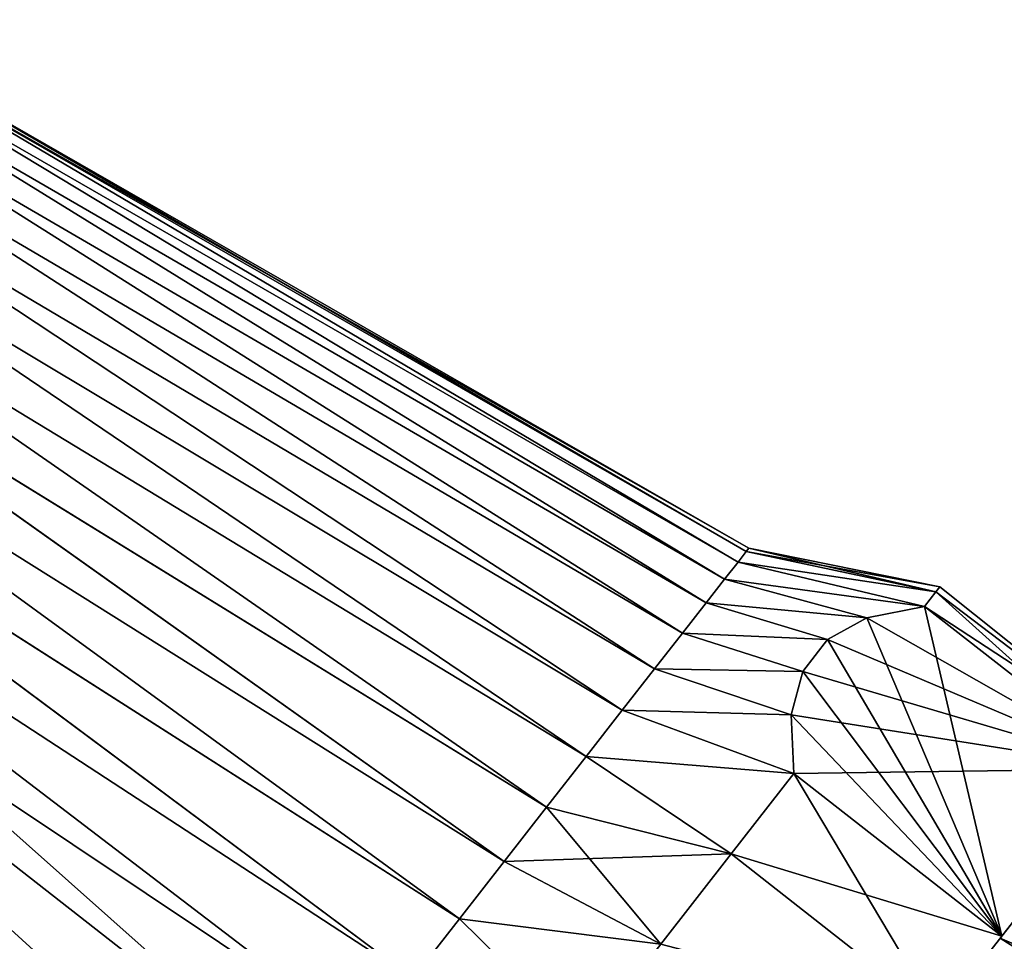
# Model space of a CAD drawing. Header units: millimetres. Extents: x -84 to 84, y -375 to 274.
# Tile 46 of 108: x -44 to -25, y 38 to 56. Entities that reach past the tile are written whole.
import ezdxf

# ---------------------------------------------------------------- set-up
doc = ezdxf.new("R2010")
doc.units = ezdxf.units.MM
doc.header["$LTSCALE"] = 148.96817
for name, color, linetype in [('25', 7, 'CONTINUOUS'), ('27', 7, 'CONTINUOUS'), ('69', 7, 'CONTINUOUS'), ('70', 7, 'CONTINUOUS'), ('71', 7, 'CONTINUOUS'), ('72', 7, 'CONTINUOUS'), ('73', 7, 'CONTINUOUS'), ('74', 7, 'CONTINUOUS'), ('78', 7, 'CONTINUOUS'), ('79', 7, 'CONTINUOUS')]:
    doc.layers.add(name, color=color, linetype=linetype)

msp = doc.modelspace()

# ---------------------------------------------------------------- linework, layer by layer
at = {"layer": '25', "color": 7, "linetype": 'CONTINUOUS', "true_color": 0x69ffac}
for points in [[(-25.013, 38.374, 17.602), (-14.881, 34.021, 15.575), (-24.522, 39.003, 16.561), (-25.013, 38.374, 17.602)], [(-25.566, 37.666, 18.563), (-16.352, 32.876, 17.646), (-25.013, 38.374, 17.602), (-25.566, 37.666, 18.563)], [(-16.352, 32.876, 17.646), (-14.881, 34.021, 15.575), (-25.013, 38.374, 17.602), (-16.352, 32.876, 17.646)]]:
    msp.add_3dface(points, dxfattribs=at)
at = {"layer": '27', "color": 7, "linetype": 'CONTINUOUS', "true_color": 0x69ffac}
for points in [[(-22.908, 38.506, 0.701), (-25.383, 37.901, -0.079), (-24.687, 38.792, 1.176), (-22.908, 38.506, 0.701)], [(-24.21, 37.857, -0.089), (-25.383, 37.901, -0.079), (-22.908, 38.506, 0.701), (-24.21, 37.857, -0.089)]]:
    msp.add_3dface(points, dxfattribs=at)
at = {"layer": '69', "color": 7, "linetype": 'CONTINUOUS', "true_color": 0xa2afbf}
for points in [[(-47.4, 55.525, 6.919), (-47.261, 55.702, 8.151), (-29.981, 45.497, 6.466), (-47.4, 55.525, 6.919)], [(-47.261, 55.702, 8.151), (-47.212, 55.765, 9.425), (-29.827, 45.694, 7.936), (-47.261, 55.702, 8.151)], [(-29.981, 45.497, 6.466), (-47.261, 55.702, 8.151), (-29.827, 45.694, 7.936), (-29.981, 45.497, 6.466)], [(-29.827, 45.694, 7.936), (-47.212, 55.765, 9.425), (-29.776, 45.759, 9.425), (-29.827, 45.694, 7.936)], [(-47.63, 55.231, 5.724), (-47.4, 55.525, 6.919), (-30.235, 45.172, 5.033), (-47.63, 55.231, 5.724)], [(-30.235, 45.172, 5.033), (-47.4, 55.525, 6.919), (-29.981, 45.497, 6.466), (-30.235, 45.172, 5.033)], [(-47.95, 54.82, 4.567), (-47.63, 55.231, 5.724), (-30.587, 44.722, 3.655), (-47.95, 54.82, 4.567)], [(-30.587, 44.722, 3.655), (-47.63, 55.231, 5.724), (-30.235, 45.172, 5.033), (-30.587, 44.722, 3.655)], [(-48.35, 54.309, 3.492), (-47.95, 54.82, 4.567), (-31.031, 44.153, 2.35), (-48.35, 54.309, 3.492)], [(-31.031, 44.153, 2.35), (-47.95, 54.82, 4.567), (-30.587, 44.722, 3.655), (-31.031, 44.153, 2.35)], [(-48.831, 53.693, 2.496), (-48.35, 54.309, 3.492), (-31.562, 43.473, 1.133), (-48.831, 53.693, 2.496)], [(-31.562, 43.473, 1.133), (-48.35, 54.309, 3.492), (-31.031, 44.153, 2.35), (-31.562, 43.473, 1.133)], [(-49.38, 52.991, 1.603), (-48.831, 53.693, 2.496), (-32.174, 42.69, 0.021), (-49.38, 52.991, 1.603)], [(-32.174, 42.69, 0.021), (-48.831, 53.693, 2.496), (-31.562, 43.473, 1.133), (-32.174, 42.69, 0.021)], [(-49.99, 52.21, 0.828), (-49.38, 52.991, 1.603), (-32.859, 41.814, -0.973), (-49.99, 52.21, 0.828)], [(-32.859, 41.814, -0.973), (-49.38, 52.991, 1.603), (-32.174, 42.69, 0.021), (-32.859, 41.814, -0.973)], [(-50.658, 51.355, 0.171), (-49.99, 52.21, 0.828), (-33.607, 40.855, -1.836), (-50.658, 51.355, 0.171)], [(-33.607, 40.855, -1.836), (-49.99, 52.21, 0.828), (-32.859, 41.814, -0.973), (-33.607, 40.855, -1.836)], [(-51.362, 50.454, -0.344), (-50.658, 51.355, 0.171), (-34.411, 39.827, -2.558), (-51.362, 50.454, -0.344)], [(-34.411, 39.827, -2.558), (-50.658, 51.355, 0.171), (-33.607, 40.855, -1.836), (-34.411, 39.827, -2.558)], [(-52.108, 49.499, -0.721), (-51.362, 50.454, -0.344), (-35.26, 38.741, -3.128), (-52.108, 49.499, -0.721)], [(-35.26, 38.741, -3.128), (-51.362, 50.454, -0.344), (-34.411, 39.827, -2.558), (-35.26, 38.741, -3.128)], [(-52.869, 48.525, -0.948), (-52.108, 49.499, -0.721), (-36.142, 37.611, -3.541), (-52.869, 48.525, -0.948)], [(-36.142, 37.611, -3.541), (-52.108, 49.499, -0.721), (-35.26, 38.741, -3.128), (-36.142, 37.611, -3.541)], [(-53.646, 47.531, -1.023), (-52.869, 48.525, -0.948), (-37.964, 35.279, -3.875), (-53.646, 47.531, -1.023)], [(-37.964, 35.279, -3.875), (-52.869, 48.525, -0.948), (-37.047, 36.453, -3.791), (-37.964, 35.279, -3.875)], [(-37.047, 36.453, -3.791), (-52.869, 48.525, -0.948), (-36.142, 37.611, -3.541), (-37.047, 36.453, -3.791)], [(-54.423, 46.536, -0.948), (-53.646, 47.531, -1.023), (-38.881, 34.105, -3.791), (-54.423, 46.536, -0.948)], [(-38.881, 34.105, -3.791), (-53.646, 47.531, -1.023), (-37.964, 35.279, -3.875), (-38.881, 34.105, -3.791)], [(-55.184, 45.562, -0.721), (-54.423, 46.536, -0.948), (-39.787, 32.947, -3.541), (-55.184, 45.562, -0.721)], [(-39.787, 32.947, -3.541), (-54.423, 46.536, -0.948), (-38.881, 34.105, -3.791), (-39.787, 32.947, -3.541)], [(-55.929, 44.608, -0.344), (-55.184, 45.562, -0.721), (-40.669, 31.817, -3.128), (-55.929, 44.608, -0.344)], [(-40.669, 31.817, -3.128), (-55.184, 45.562, -0.721), (-39.787, 32.947, -3.541), (-40.669, 31.817, -3.128)], [(-56.634, 43.706, 0.171), (-55.929, 44.608, -0.344), (-41.517, 30.731, -2.558), (-56.634, 43.706, 0.171)], [(-41.517, 30.731, -2.558), (-55.929, 44.608, -0.344), (-40.669, 31.817, -3.128), (-41.517, 30.731, -2.558)], [(-57.301, 42.851, 0.828), (-56.634, 43.706, 0.171), (-42.321, 29.702, -1.836), (-57.301, 42.851, 0.828)], [(-42.321, 29.702, -1.836), (-56.634, 43.706, 0.171), (-41.517, 30.731, -2.558), (-42.321, 29.702, -1.836)], [(-57.912, 42.07, 1.603), (-57.301, 42.851, 0.828), (-43.07, 28.744, -0.973), (-57.912, 42.07, 1.603)], [(-43.07, 28.744, -0.973), (-57.301, 42.851, 0.828), (-42.321, 29.702, -1.836), (-43.07, 28.744, -0.973)], [(-43.755, 27.868, 0.021), (-57.912, 42.07, 1.603), (-43.07, 28.744, -0.973), (-43.755, 27.868, 0.021)]]:
    msp.add_3dface(points, dxfattribs=at)
at = {"layer": '70', "color": 7, "linetype": 'CONTINUOUS', "true_color": 0xa2afbf}
for points in [[(-29.827, 45.694, 7.936), (-29.776, 45.759, 9.425), (-26.232, 44.935, 7.55), (-29.827, 45.694, 7.936)], [(-26.232, 44.935, 7.55), (-29.776, 45.759, 9.425), (-26.16, 45.028, 9.425), (-26.232, 44.935, 7.55)], [(-29.981, 45.497, 6.466), (-29.827, 45.694, 7.936), (-26.232, 44.935, 7.55), (-29.981, 45.497, 6.466)], [(-30.235, 45.172, 5.033), (-29.981, 45.497, 6.466), (-26.449, 44.657, 5.704), (-30.235, 45.172, 5.033)], [(-26.449, 44.657, 5.704), (-29.981, 45.497, 6.466), (-26.232, 44.935, 7.55), (-26.449, 44.657, 5.704)], [(-30.587, 44.722, 3.655), (-30.235, 45.172, 5.033), (-27.539, 44.44, 4.245), (-30.587, 44.722, 3.655)], [(-27.539, 44.44, 4.245), (-30.235, 45.172, 5.033), (-26.449, 44.657, 5.704), (-27.539, 44.44, 4.245)], [(-31.031, 44.153, 2.35), (-30.587, 44.722, 3.655), (-28.285, 44.028, 2.888), (-31.031, 44.153, 2.35)], [(-28.285, 44.028, 2.888), (-30.587, 44.722, 3.655), (-27.539, 44.44, 4.245), (-28.285, 44.028, 2.888)], [(-31.562, 43.473, 1.133), (-31.031, 44.153, 2.35), (-28.756, 43.425, 1.562), (-31.562, 43.473, 1.133)], [(-28.756, 43.425, 1.562), (-31.031, 44.153, 2.35), (-28.285, 44.028, 2.888), (-28.756, 43.425, 1.562)], [(-32.174, 42.69, 0.021), (-31.562, 43.473, 1.133), (-28.975, 42.602, 0.205), (-32.174, 42.69, 0.021)], [(-28.975, 42.602, 0.205), (-31.562, 43.473, 1.133), (-28.756, 43.425, 1.562), (-28.975, 42.602, 0.205)], [(-32.859, 41.814, -0.973), (-32.174, 42.69, 0.021), (-28.923, 41.491, -1.254), (-32.859, 41.814, -0.973)], [(-28.923, 41.491, -1.254), (-32.174, 42.69, 0.021), (-28.975, 42.602, 0.205), (-28.923, 41.491, -1.254)], [(-33.607, 40.855, -1.836), (-32.859, 41.814, -0.973), (-30.11, 39.971, -2.851), (-33.607, 40.855, -1.836)], [(-30.11, 39.971, -2.851), (-32.859, 41.814, -0.973), (-28.923, 41.491, -1.254), (-30.11, 39.971, -2.851)], [(-34.411, 39.827, -2.558), (-33.607, 40.855, -1.836), (-31.445, 38.263, -4.103), (-34.411, 39.827, -2.558)], [(-31.445, 38.263, -4.103), (-33.607, 40.855, -1.836), (-30.11, 39.971, -2.851), (-31.445, 38.263, -4.103)], [(-35.26, 38.741, -3.128), (-34.411, 39.827, -2.558), (-31.445, 38.263, -4.103), (-35.26, 38.741, -3.128)], [(-36.142, 37.611, -3.541), (-35.26, 38.741, -3.128), (-32.89, 36.413, -4.975), (-36.142, 37.611, -3.541)], [(-32.89, 36.413, -4.975), (-35.26, 38.741, -3.128), (-31.445, 38.263, -4.103), (-32.89, 36.413, -4.975)]]:
    msp.add_3dface(points, dxfattribs=at)
at = {"layer": '71', "color": 7, "linetype": 'CONTINUOUS', "true_color": 0xa2afbf}
for points in [[(-26.232, 44.935, 7.55), (-26.16, 45.028, 9.425), (-22.252, 41.909, 8.184), (-26.232, 44.935, 7.55)], [(-22.252, 41.909, 10.664), (-26.16, 45.028, 9.425), (-26.232, 44.935, 11.3), (-22.252, 41.909, 10.664)], [(-22.252, 41.909, 8.184), (-26.16, 45.028, 9.425), (-22.252, 41.909, 10.664), (-22.252, 41.909, 8.184)], [(-26.449, 44.657, 5.704), (-26.232, 44.935, 7.55), (-22.509, 41.579, 5.704), (-26.449, 44.657, 5.704)], [(-26.449, 44.657, 13.146), (-22.252, 41.909, 10.664), (-26.232, 44.935, 11.3), (-26.449, 44.657, 13.146)], [(-22.509, 41.579, 5.704), (-26.232, 44.935, 7.55), (-22.252, 41.909, 8.184), (-22.509, 41.579, 5.704)], [(-22.509, 41.579, 13.146), (-22.252, 41.909, 10.664), (-26.449, 44.657, 13.146), (-22.509, 41.579, 13.146)], [(-30.11, 39.971, -2.851), (-28.923, 41.491, -1.254), (-26.177, 36.885, -2.857), (-30.11, 39.971, -2.851)], [(-30.11, 39.971, 21.701), (-24.983, 38.413, 20.104), (-28.923, 41.491, 20.104), (-30.11, 39.971, 21.701)], [(-26.177, 36.885, -2.857), (-28.923, 41.491, -1.254), (-24.983, 38.413, -1.254), (-26.177, 36.885, -2.857)], [(-31.445, 38.263, -4.103), (-30.11, 39.971, -2.851), (-26.177, 36.885, -2.857), (-31.445, 38.263, -4.103)], [(-31.445, 38.263, 22.953), (-26.177, 36.885, 21.707), (-30.11, 39.971, 21.701), (-31.445, 38.263, 22.953)], [(-26.177, 36.885, 21.707), (-24.983, 38.413, 20.104), (-30.11, 39.971, 21.701), (-26.177, 36.885, 21.707)]]:
    msp.add_3dface(points, dxfattribs=at)
at = {"layer": '72', "color": 7, "linetype": 'CONTINUOUS', "true_color": 0xa2afbf}
for points in [[(-24.983, 38.413, -1.254), (-22.509, 41.579, 5.704), (-24.185, 39.434, 3.764), (-24.983, 38.413, -1.254)], [(-22.509, 41.579, 13.146), (-24.983, 38.413, 20.104), (-23.591, 40.194, 12.328), (-22.509, 41.579, 13.146)], [(-23.591, 40.194, 12.328), (-24.983, 38.413, 20.104), (-24.185, 39.434, 15.086), (-23.591, 40.194, 12.328)], [(-25.142, 38.209, 1.289), (-24.983, 38.413, -1.254), (-24.185, 39.434, 3.764), (-25.142, 38.209, 1.289)], [(-24.185, 39.434, 15.086), (-24.983, 38.413, 20.104), (-25.142, 38.209, 17.561), (-24.185, 39.434, 15.086)], [(-26.177, 36.885, -2.857), (-24.983, 38.413, -1.254), (-25.142, 38.209, 1.289), (-26.177, 36.885, -2.857)], [(-24.983, 38.413, 20.104), (-26.177, 36.885, 21.707), (-25.142, 38.209, 17.561), (-24.983, 38.413, 20.104)]]:
    msp.add_3dface(points, dxfattribs=at)
at = {"layer": '73', "color": 7, "linetype": 'CONTINUOUS', "true_color": 0xa2afbf}
for points in [[(-47.261, 55.702, 10.7), (-47.4, 55.525, 11.932), (-29.981, 45.497, 12.384), (-47.261, 55.702, 10.7)], [(-47.212, 55.765, 9.425), (-47.261, 55.702, 10.7), (-29.776, 45.759, 9.425), (-47.212, 55.765, 9.425)], [(-29.776, 45.759, 9.425), (-47.261, 55.702, 10.7), (-29.827, 45.694, 10.914), (-29.776, 45.759, 9.425)], [(-29.827, 45.694, 10.914), (-47.261, 55.702, 10.7), (-29.981, 45.497, 12.384), (-29.827, 45.694, 10.914)], [(-47.4, 55.525, 11.932), (-47.63, 55.23, 13.127), (-30.235, 45.172, 13.817), (-47.4, 55.525, 11.932)], [(-29.981, 45.497, 12.384), (-47.4, 55.525, 11.932), (-30.235, 45.172, 13.817), (-29.981, 45.497, 12.384)], [(-47.63, 55.23, 13.127), (-47.951, 54.82, 14.284), (-30.587, 44.722, 15.195), (-47.63, 55.23, 13.127)], [(-30.235, 45.172, 13.817), (-47.63, 55.23, 13.127), (-30.587, 44.722, 15.195), (-30.235, 45.172, 13.817)], [(-47.951, 54.82, 14.284), (-48.35, 54.309, 15.359), (-31.031, 44.153, 16.5), (-47.951, 54.82, 14.284)], [(-30.587, 44.722, 15.195), (-47.951, 54.82, 14.284), (-31.031, 44.153, 16.5), (-30.587, 44.722, 15.195)], [(-48.35, 54.309, 15.359), (-48.831, 53.693, 16.354), (-31.562, 43.473, 17.717), (-48.35, 54.309, 15.359)], [(-31.031, 44.153, 16.5), (-48.35, 54.309, 15.359), (-31.562, 43.473, 17.717), (-31.031, 44.153, 16.5)], [(-48.831, 53.693, 16.354), (-49.38, 52.99, 17.248), (-32.174, 42.69, 18.829), (-48.831, 53.693, 16.354)], [(-31.562, 43.473, 17.717), (-48.831, 53.693, 16.354), (-32.174, 42.69, 18.829), (-31.562, 43.473, 17.717)], [(-49.38, 52.99, 17.248), (-49.991, 52.209, 18.023), (-32.859, 41.814, 19.823), (-49.38, 52.99, 17.248)], [(-32.174, 42.69, 18.829), (-49.38, 52.99, 17.248), (-32.859, 41.814, 19.823), (-32.174, 42.69, 18.829)], [(-49.991, 52.209, 18.023), (-50.658, 51.354, 18.679), (-33.607, 40.855, 20.686), (-49.991, 52.209, 18.023)], [(-32.859, 41.814, 19.823), (-49.991, 52.209, 18.023), (-33.607, 40.855, 20.686), (-32.859, 41.814, 19.823)], [(-50.658, 51.354, 18.679), (-51.362, 50.453, 19.194), (-34.411, 39.827, 21.408), (-50.658, 51.354, 18.679)], [(-33.607, 40.855, 20.686), (-50.658, 51.354, 18.679), (-34.411, 39.827, 21.408), (-33.607, 40.855, 20.686)], [(-51.362, 50.453, 19.194), (-52.108, 49.498, 19.571), (-35.26, 38.741, 21.978), (-51.362, 50.453, 19.194)], [(-34.411, 39.827, 21.408), (-51.362, 50.453, 19.194), (-35.26, 38.741, 21.978), (-34.411, 39.827, 21.408)], [(-52.108, 49.498, 19.571), (-52.869, 48.525, 19.798), (-36.142, 37.611, 22.391), (-52.108, 49.498, 19.571)], [(-35.26, 38.741, 21.978), (-52.108, 49.498, 19.571), (-36.142, 37.611, 22.391), (-35.26, 38.741, 21.978)], [(-52.869, 48.525, 19.798), (-53.646, 47.53, 19.873), (-37.047, 36.453, 22.641), (-52.869, 48.525, 19.798)], [(-36.142, 37.611, 22.391), (-52.869, 48.525, 19.798), (-37.047, 36.453, 22.641), (-36.142, 37.611, 22.391)], [(-53.646, 47.53, 19.873), (-54.423, 46.536, 19.798), (-38.881, 34.105, 22.641), (-53.646, 47.53, 19.873)], [(-37.047, 36.453, 22.641), (-53.646, 47.53, 19.873), (-37.964, 35.279, 22.725), (-37.047, 36.453, 22.641)], [(-37.964, 35.279, 22.725), (-53.646, 47.53, 19.873), (-38.881, 34.105, 22.641), (-37.964, 35.279, 22.725)], [(-54.423, 46.536, 19.798), (-55.184, 45.562, 19.571), (-39.787, 32.947, 22.391), (-54.423, 46.536, 19.798)], [(-38.881, 34.105, 22.641), (-54.423, 46.536, 19.798), (-39.787, 32.947, 22.391), (-38.881, 34.105, 22.641)], [(-55.184, 45.562, 19.571), (-55.93, 44.607, 19.194), (-40.669, 31.817, 21.978), (-55.184, 45.562, 19.571)], [(-39.787, 32.947, 22.391), (-55.184, 45.562, 19.571), (-40.669, 31.817, 21.978), (-39.787, 32.947, 22.391)], [(-55.93, 44.607, 19.194), (-56.634, 43.706, 18.679), (-41.517, 30.731, 21.408), (-55.93, 44.607, 19.194)], [(-40.669, 31.817, 21.978), (-55.93, 44.607, 19.194), (-41.517, 30.731, 21.408), (-40.669, 31.817, 21.978)], [(-56.634, 43.706, 18.679), (-57.301, 42.852, 18.022), (-42.321, 29.702, 20.686), (-56.634, 43.706, 18.679)], [(-41.517, 30.731, 21.408), (-56.634, 43.706, 18.679), (-42.321, 29.702, 20.686), (-41.517, 30.731, 21.408)], [(-57.301, 42.852, 18.022), (-57.912, 42.071, 17.248), (-43.07, 28.744, 19.823), (-57.301, 42.852, 18.022)], [(-42.321, 29.702, 20.686), (-57.301, 42.852, 18.022), (-43.07, 28.744, 19.823), (-42.321, 29.702, 20.686)], [(-43.07, 28.744, 19.823), (-57.912, 42.071, 17.248), (-43.755, 27.868, 18.829), (-43.07, 28.744, 19.823)]]:
    msp.add_3dface(points, dxfattribs=at)
at = {"layer": '74', "color": 7, "linetype": 'CONTINUOUS', "true_color": 0xa2afbf}
for points in [[(-26.16, 45.028, 9.425), (-29.776, 45.759, 9.425), (-29.827, 45.694, 10.914), (-26.16, 45.028, 9.425)], [(-26.232, 44.935, 11.3), (-29.827, 45.694, 10.914), (-29.981, 45.497, 12.384), (-26.232, 44.935, 11.3)], [(-26.232, 44.935, 11.3), (-26.16, 45.028, 9.425), (-29.827, 45.694, 10.914), (-26.232, 44.935, 11.3)], [(-26.449, 44.657, 13.146), (-29.981, 45.497, 12.384), (-30.235, 45.172, 13.817), (-26.449, 44.657, 13.146)], [(-26.449, 44.657, 13.146), (-26.232, 44.935, 11.3), (-29.981, 45.497, 12.384), (-26.449, 44.657, 13.146)], [(-30.235, 45.172, 13.817), (-30.587, 44.722, 15.195), (-27.539, 44.44, 14.605), (-30.235, 45.172, 13.817)], [(-26.449, 44.657, 13.146), (-30.235, 45.172, 13.817), (-27.539, 44.44, 14.605), (-26.449, 44.657, 13.146)], [(-30.587, 44.722, 15.195), (-31.031, 44.153, 16.5), (-28.285, 44.028, 15.962), (-30.587, 44.722, 15.195)], [(-27.539, 44.44, 14.605), (-30.587, 44.722, 15.195), (-28.285, 44.028, 15.962), (-27.539, 44.44, 14.605)], [(-31.031, 44.153, 16.5), (-31.562, 43.473, 17.717), (-28.757, 43.425, 17.288), (-31.031, 44.153, 16.5)], [(-28.285, 44.028, 15.962), (-31.031, 44.153, 16.5), (-28.757, 43.425, 17.288), (-28.285, 44.028, 15.962)], [(-31.562, 43.473, 17.717), (-32.174, 42.69, 18.829), (-28.976, 42.601, 18.645), (-31.562, 43.473, 17.717)], [(-28.757, 43.425, 17.288), (-31.562, 43.473, 17.717), (-28.976, 42.601, 18.645), (-28.757, 43.425, 17.288)], [(-28.923, 41.491, 20.104), (-32.174, 42.69, 18.829), (-32.859, 41.814, 19.823), (-28.923, 41.491, 20.104)], [(-32.174, 42.69, 18.829), (-28.923, 41.491, 20.104), (-28.976, 42.601, 18.645), (-32.174, 42.69, 18.829)], [(-30.11, 39.971, 21.701), (-32.859, 41.814, 19.823), (-33.607, 40.855, 20.686), (-30.11, 39.971, 21.701)], [(-30.11, 39.971, 21.701), (-28.923, 41.491, 20.104), (-32.859, 41.814, 19.823), (-30.11, 39.971, 21.701)], [(-30.11, 39.971, 21.701), (-33.607, 40.855, 20.686), (-34.411, 39.827, 21.408), (-30.11, 39.971, 21.701)], [(-31.445, 38.263, 22.953), (-30.11, 39.971, 21.701), (-34.411, 39.827, 21.408), (-31.445, 38.263, 22.953)], [(-31.445, 38.263, 22.953), (-34.411, 39.827, 21.408), (-35.26, 38.741, 21.978), (-31.445, 38.263, 22.953)], [(-32.89, 36.413, 23.825), (-35.26, 38.741, 21.978), (-36.142, 37.611, 22.391), (-32.89, 36.413, 23.825)], [(-32.89, 36.413, 23.825), (-31.445, 38.263, 22.953), (-35.26, 38.741, 21.978), (-32.89, 36.413, 23.825)]]:
    msp.add_3dface(points, dxfattribs=at)
at = {"layer": '78', "color": 7, "linetype": 'CONTINUOUS', "true_color": 0xa2afbf}
for points in [[(-22.509, 41.579, 13.146), (-26.449, 44.657, 13.146), (-27.539, 44.44, 14.605), (-22.509, 41.579, 13.146)], [(-22.509, 41.579, 13.146), (-27.539, 44.44, 14.605), (-28.285, 44.028, 15.962), (-22.509, 41.579, 13.146)], [(-22.509, 41.579, 13.146), (-28.285, 44.028, 15.962), (-28.757, 43.425, 17.288), (-22.509, 41.579, 13.146)], [(-22.509, 41.579, 13.146), (-28.757, 43.425, 17.288), (-28.976, 42.601, 18.645), (-22.509, 41.579, 13.146)], [(-28.923, 41.491, 20.104), (-22.509, 41.579, 13.146), (-28.976, 42.601, 18.645), (-28.923, 41.491, 20.104)], [(-24.983, 38.413, 20.104), (-22.509, 41.579, 13.146), (-28.923, 41.491, 20.104), (-24.983, 38.413, 20.104)]]:
    msp.add_3dface(points, dxfattribs=at)
at = {"layer": '79', "color": 7, "linetype": 'CONTINUOUS', "true_color": 0xa2afbf}
for points in [[(-27.539, 44.44, 4.245), (-26.449, 44.657, 5.704), (-24.983, 38.413, -1.254), (-27.539, 44.44, 4.245)], [(-24.983, 38.413, -1.254), (-26.449, 44.657, 5.704), (-22.509, 41.579, 5.704), (-24.983, 38.413, -1.254)], [(-28.285, 44.028, 2.888), (-27.539, 44.44, 4.245), (-24.983, 38.413, -1.254), (-28.285, 44.028, 2.888)], [(-28.756, 43.425, 1.562), (-28.285, 44.028, 2.888), (-24.983, 38.413, -1.254), (-28.756, 43.425, 1.562)], [(-28.975, 42.602, 0.205), (-28.756, 43.425, 1.562), (-24.983, 38.413, -1.254), (-28.975, 42.602, 0.205)], [(-28.923, 41.491, -1.254), (-28.975, 42.602, 0.205), (-24.983, 38.413, -1.254), (-28.923, 41.491, -1.254)]]:
    msp.add_3dface(points, dxfattribs=at)

doc.saveas('drawing.dxf')
